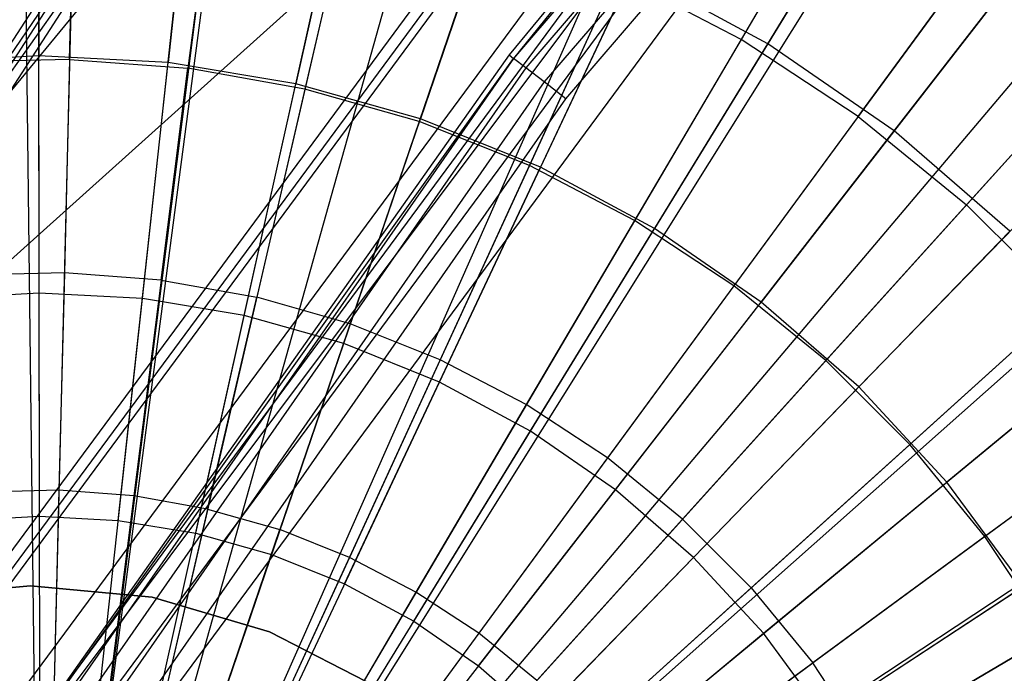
# Model space of a CAD drawing. Extents: x 0.2 to 44.2, y -21.9 to 24.
# Tile 148 of 239: x 8.2 to 9.6, y 9.4 to 10.3. Entities that reach past the tile are written whole.
import ezdxf

# ---------------------------------------------------------------- set-up
doc = ezdxf.new("R2010")
doc.units = 0
doc.header["$LTSCALE"] = 2.54
doc.layers.get('0').update_dxf_attribs({"color": 13, "linetype": 'CONTINUOUS'})

# ---------------------------------------------------------------- blocks, each defined once
blk = doc.blocks.new('GRUPUJ_2')
at = {"color": 0}
for p, q in [((4.2466, 29.1026), (4.2689, 27.2627, 0.55)), ((4.2466, 29.1026), (4.2689, 27.2627, 0.55)), ((4.3295, 29.1021), (4.284, 27.2626, 0.55)), ((4.3295, 29.1021), (4.284, 27.2626, 0.55)), ((4.5568, 29.0849), (4.3273, 27.2593, 0.55)), ((4.5568, 29.0849), (4.3273, 27.2593, 0.55)), ((4.567, 29.0836), (4.3273, 27.2593, 0.55)), ((4.567, 29.0836), (4.3273, 27.2593, 0.55)), ((4.7811, 29.0448), (4.3663, 27.2522, 0.55)), ((4.7811, 29.0448), (4.3663, 27.2522, 0.55)), ((4.8815, 29.0191), (4.3846, 27.2475, 0.55)), ((4.8815, 29.0191), (4.3846, 27.2475, 0.55)), ((5.0003, 28.9823), (4.4062, 27.2408, 0.55)), ((5.0003, 28.9823), (4.4062, 27.2408, 0.55)), ((5.1837, 28.9106), (4.4397, 27.2277, 0.55)), ((5.1837, 28.9106), (4.4397, 27.2277, 0.55)), ((5.212, 28.8978), (4.4448, 27.2254, 0.55)), ((5.212, 28.8978), (4.4448, 27.2254, 0.55)), ((5.4141, 28.7924), (4.4816, 27.2062, 0.55)), ((5.4141, 28.7924), (4.4816, 27.2062, 0.55)), ((4.3144, 28.4911, 0.2518), (4.3216, 28.7848, 0.1401)), ((4.3144, 28.4911, 0.2518), (4.3216, 28.7848, 0.1401)), ((4.5169, 28.77, 0.1401), (4.4799, 28.4786, 0.2518)), ((4.5169, 28.77, 0.1401), (4.4799, 28.4786, 0.2518)), ((5.4673, 28.7602), (4.4913, 27.2003, 0.55)), ((5.4673, 28.7602), (4.4913, 27.2003, 0.55)), ((5.3923, 28.7554, 0.0202), (5.2533, 28.5188, 0.1401)), ((5.3923, 28.7554, 0.0202), (5.2533, 28.5188, 0.1401)), ((4.7096, 28.7356, 0.1401), (4.6434, 28.4494, 0.2518)), ((4.7096, 28.7356, 0.1401), (4.6434, 28.4494, 0.2518)), ((4.8978, 28.6819, 0.1401), (4.803, 28.4039, 0.2518)), ((4.8978, 28.6819, 0.1401), (4.803, 28.4039, 0.2518)), ((5.6045, 28.6671), (4.5163, 27.1834, 0.55)), ((5.6045, 28.6671), (4.5163, 27.1834, 0.55)), ((5.4168, 28.4112, 0.1401), (5.5791, 28.6325, 0.0202)), ((5.4168, 28.4112, 0.1401), (5.5791, 28.6325, 0.0202)), ((5.0797, 28.6094, 0.1401), (4.9572, 28.3424, 0.2518)), ((5.0797, 28.6094, 0.1401), (4.9572, 28.3424, 0.2518)), ((5.2533, 28.5188, 0.1401), (5.0797, 28.6094, 0.1401)), ((5.2533, 28.5188, 0.1401), (5.0797, 28.6094, 0.1401)), ((5.7266, 28.5709), (4.5386, 27.1658, 0.55)), ((5.7266, 28.5709), (4.5386, 27.1658, 0.55)), ((5.7812, 28.5232), (4.5485, 27.1571, 0.55)), ((5.7812, 28.5232), (4.5485, 27.1571, 0.55)), ((5.2533, 28.5188, 0.1401), (5.1044, 28.2656, 0.2518)), ((5.2533, 28.5188, 0.1401), (5.1044, 28.2656, 0.2518)), ((5.4168, 28.4112, 0.1401), (5.2533, 28.5188, 0.1401)), ((5.4168, 28.4112, 0.1401), (5.2533, 28.5188, 0.1401)), ((4.3144, 28.4911, 0.2518), (4.1484, 28.4868, 0.2518)), ((4.3144, 28.4911, 0.2518), (4.1484, 28.4868, 0.2518)), ((4.3144, 28.4911, 0.2518), (4.307, 28.1924, 0.3487)), ((4.3144, 28.4911, 0.2518), (4.307, 28.1924, 0.3487)), ((4.3144, 28.4911, 0.2518), (4.4799, 28.4786, 0.2518)), ((4.3144, 28.4911, 0.2518), (4.4799, 28.4786, 0.2518)), ((5.7524, 28.4913, 0.0202), (5.5686, 28.2876, 0.1401)), ((5.7524, 28.4913, 0.0202), (5.5686, 28.2876, 0.1401)), ((4.4424, 28.1822, 0.3487), (4.4799, 28.4786, 0.2518)), ((4.4424, 28.1822, 0.3487), (4.4799, 28.4786, 0.2518)), ((4.6434, 28.4494, 0.2518), (4.4799, 28.4786, 0.2518)), ((4.6434, 28.4494, 0.2518), (4.4799, 28.4786, 0.2518)), ((4.6434, 28.4494, 0.2518), (4.576, 28.1583, 0.3487)), ((4.6434, 28.4494, 0.2518), (4.576, 28.1583, 0.3487)), ((4.803, 28.4039, 0.2518), (4.6434, 28.4494, 0.2518)), ((4.803, 28.4039, 0.2518), (4.6434, 28.4494, 0.2518)), ((4.803, 28.4039, 0.2518), (4.7065, 28.121, 0.3487)), ((4.803, 28.4039, 0.2518), (4.7065, 28.121, 0.3487)), ((4.9572, 28.3424, 0.2518), (4.803, 28.4039, 0.2518)), ((4.9572, 28.3424, 0.2518), (4.803, 28.4039, 0.2518)), ((5.4168, 28.4112, 0.1401), (5.2431, 28.1743, 0.2518)), ((5.4168, 28.4112, 0.1401), (5.2431, 28.1743, 0.2518)), ((5.4168, 28.4112, 0.1401), (5.5686, 28.2876, 0.1401)), ((5.4168, 28.4112, 0.1401), (5.5686, 28.2876, 0.1401)), ((5.9425, 28.3622), (4.5779, 27.1278, 0.55)), ((5.9425, 28.3622), (4.5779, 27.1278, 0.55)), ((5.9563, 28.3467), (4.5805, 27.125, 0.55)), ((5.9563, 28.3467), (4.5805, 27.125, 0.55)), ((4.9572, 28.3424, 0.2518), (4.8326, 28.0707, 0.3487)), ((4.9572, 28.3424, 0.2518), (4.8326, 28.0707, 0.3487)), ((5.1044, 28.2656, 0.2518), (4.9572, 28.3424, 0.2518)), ((5.1044, 28.2656, 0.2518), (4.9572, 28.3424, 0.2518)), ((5.3718, 28.0695, 0.2518), (5.5686, 28.2876, 0.1401)), ((5.3718, 28.0695, 0.2518), (5.5686, 28.2876, 0.1401)), ((5.7071, 28.1492, 0.1401), (5.5686, 28.2876, 0.1401)), ((5.7071, 28.1492, 0.1401), (5.5686, 28.2876, 0.1401)), ((5.1044, 28.2656, 0.2518), (4.953, 28.008, 0.3487)), ((5.1044, 28.2656, 0.2518), (4.953, 28.008, 0.3487)), ((5.2431, 28.1743, 0.2518), (5.1044, 28.2656, 0.2518)), ((5.2431, 28.1743, 0.2518), (5.1044, 28.2656, 0.2518)), ((4.307, 28.1924, 0.3487), (4.1713, 28.1889, 0.3487)), ((4.307, 28.1924, 0.3487), (4.1713, 28.1889, 0.3487)), ((4.307, 28.1924, 0.3487), (4.2995, 27.8881, 0.4307)), ((4.307, 28.1924, 0.3487), (4.2995, 27.8881, 0.4307)), ((4.4424, 28.1822, 0.3487), (4.307, 28.1924, 0.3487)), ((4.4424, 28.1822, 0.3487), (4.307, 28.1924, 0.3487)), ((6.0866, 28.1856), (4.6042, 27.0956, 0.55)), ((6.0866, 28.1856), (4.6042, 27.0956, 0.55)), ((4.4424, 28.1822, 0.3487), (4.4041, 27.8802, 0.4307)), ((4.4424, 28.1822, 0.3487), (4.4041, 27.8802, 0.4307)), ((4.4424, 28.1822, 0.3487), (4.576, 28.1583, 0.3487)), ((4.4424, 28.1822, 0.3487), (4.576, 28.1583, 0.3487)), ((5.2431, 28.1743, 0.2518), (5.0663, 27.9333, 0.3487)), ((5.2431, 28.1743, 0.2518), (5.0663, 27.9333, 0.3487)), ((5.3718, 28.0695, 0.2518), (5.2431, 28.1743, 0.2518)), ((5.3718, 28.0695, 0.2518), (5.2431, 28.1743, 0.2518)), ((4.5074, 27.8618, 0.4307), (4.576, 28.1583, 0.3487)), ((4.5074, 27.8618, 0.4307), (4.576, 28.1583, 0.3487)), ((4.7065, 28.121, 0.3487), (4.576, 28.1583, 0.3487)), ((4.7065, 28.121, 0.3487), (4.576, 28.1583, 0.3487)), ((5.7071, 28.1492, 0.1401), (5.4893, 27.9522, 0.2518)), ((5.7071, 28.1492, 0.1401), (5.4893, 27.9522, 0.2518)), ((4.7065, 28.121, 0.3487), (4.6082, 27.833, 0.4307)), ((4.7065, 28.121, 0.3487), (4.6082, 27.833, 0.4307)), ((4.8326, 28.0707, 0.3487), (4.7065, 28.121, 0.3487)), ((4.8326, 28.0707, 0.3487), (4.7065, 28.121, 0.3487)), ((6.1518, 28.0921), (4.6161, 27.0786, 0.55)), ((6.1518, 28.0921), (4.6161, 27.0786, 0.55)), ((4.8326, 28.0707, 0.3487), (4.7057, 27.7941, 0.4307)), ((4.8326, 28.0707, 0.3487), (4.7057, 27.7941, 0.4307)), ((4.953, 28.008, 0.3487), (4.8326, 28.0707, 0.3487)), ((4.953, 28.008, 0.3487), (4.8326, 28.0707, 0.3487)), ((5.3718, 28.0695, 0.2518), (5.1716, 27.8476, 0.3487)), ((5.3718, 28.0695, 0.2518), (5.1716, 27.8476, 0.3487)), ((5.3718, 28.0695, 0.2518), (5.4893, 27.9522, 0.2518)), ((5.3718, 28.0695, 0.2518), (5.4893, 27.9522, 0.2518)), ((4.953, 28.008, 0.3487), (4.7987, 27.7456, 0.4307)), ((4.953, 28.008, 0.3487), (4.7987, 27.7456, 0.4307)), ((5.0663, 27.9333, 0.3487), (4.953, 28.008, 0.3487)), ((5.0663, 27.9333, 0.3487), (4.953, 28.008, 0.3487)), ((4.6271, 27.061, 0.55), (6.2122, 27.9954)), ((4.6271, 27.061, 0.55), (6.2122, 27.9954)), ((5.8309, 27.9976, 0.1401), (5.5943, 27.8236, 0.2518)), ((5.8309, 27.9976, 0.1401), (5.5943, 27.8236, 0.2518)), ((5.2676, 27.7517, 0.3487), (5.4893, 27.9522, 0.2518)), ((5.2676, 27.7517, 0.3487), (5.4893, 27.9522, 0.2518)), ((5.5943, 27.8236, 0.2518), (5.4893, 27.9522, 0.2518)), ((5.5943, 27.8236, 0.2518), (5.4893, 27.9522, 0.2518)), ((5.0663, 27.9333, 0.3487), (4.8864, 27.6879, 0.4307)), ((5.0663, 27.9333, 0.3487), (4.8864, 27.6879, 0.4307)), ((5.1716, 27.8476, 0.3487), (5.0663, 27.9333, 0.3487)), ((5.1716, 27.8476, 0.3487), (5.0663, 27.9333, 0.3487)), ((4.2995, 27.8881, 0.4307), (4.1946, 27.8854, 0.4307)), ((4.2995, 27.8881, 0.4307), (4.1946, 27.8854, 0.4307)), ((4.2995, 27.8881, 0.4307), (4.2918, 27.578, 0.4979)), ((4.2995, 27.8881, 0.4307), (4.2918, 27.578, 0.4979)), ((4.4041, 27.8802, 0.4307), (4.2995, 27.8881, 0.4307)), ((4.4041, 27.8802, 0.4307), (4.2995, 27.8881, 0.4307)), ((4.4041, 27.8802, 0.4307), (4.3651, 27.5724, 0.4979)), ((4.4041, 27.8802, 0.4307), (4.3651, 27.5724, 0.4979)), ((4.5074, 27.8618, 0.4307), (4.4041, 27.8802, 0.4307)), ((4.5074, 27.8618, 0.4307), (4.4041, 27.8802, 0.4307)), ((4.5074, 27.8618, 0.4307), (4.4374, 27.5595, 0.4979)), ((4.5074, 27.8618, 0.4307), (4.4374, 27.5595, 0.4979)), ((4.5074, 27.8618, 0.4307), (4.6082, 27.833, 0.4307)), ((4.5074, 27.8618, 0.4307), (4.6082, 27.833, 0.4307)), ((5.1716, 27.8476, 0.3487), (4.9677, 27.6217, 0.4307)), ((5.1716, 27.8476, 0.3487), (4.9677, 27.6217, 0.4307)), ((5.2676, 27.7517, 0.3487), (5.1716, 27.8476, 0.3487)), ((5.2676, 27.7517, 0.3487), (5.1716, 27.8476, 0.3487)), ((4.5081, 27.5393, 0.4979), (4.6082, 27.833, 0.4307)), ((4.5081, 27.5393, 0.4979), (4.6082, 27.833, 0.4307)), ((4.7057, 27.7941, 0.4307), (4.6082, 27.833, 0.4307)), ((4.7057, 27.7941, 0.4307), (4.6082, 27.833, 0.4307)), ((5.5943, 27.8236, 0.2518), (5.3535, 27.6466, 0.3487)), ((5.5943, 27.8236, 0.2518), (5.3535, 27.6466, 0.3487)), ((5.6857, 27.685, 0.2518), (5.5943, 27.8236, 0.2518)), ((5.6857, 27.685, 0.2518), (5.5943, 27.8236, 0.2518)), ((4.7057, 27.7941, 0.4307), (4.5763, 27.5121, 0.4979)), ((4.7057, 27.7941, 0.4307), (4.5763, 27.5121, 0.4979)), ((4.7987, 27.7456, 0.4307), (4.7057, 27.7941, 0.4307)), ((4.7987, 27.7456, 0.4307), (4.7057, 27.7941, 0.4307)), ((4.7987, 27.7456, 0.4307), (4.6415, 27.4781, 0.4979)), ((4.7987, 27.7456, 0.4307), (4.6415, 27.4781, 0.4979)), ((4.8864, 27.6879, 0.4307), (4.7987, 27.7456, 0.4307)), ((4.8864, 27.6879, 0.4307), (4.7987, 27.7456, 0.4307)), ((5.2676, 27.7517, 0.3487), (5.0419, 27.5475, 0.4307)), ((5.2676, 27.7517, 0.3487), (5.0419, 27.5475, 0.4307)), ((5.2676, 27.7517, 0.3487), (5.3535, 27.6466, 0.3487)), ((5.2676, 27.7517, 0.3487), (5.3535, 27.6466, 0.3487)), ((4.8864, 27.6879, 0.4307), (4.7029, 27.4377, 0.4979)), ((4.8864, 27.6879, 0.4307), (4.7029, 27.4377, 0.4979)), ((4.9677, 27.6217, 0.4307), (4.8864, 27.6879, 0.4307)), ((4.9677, 27.6217, 0.4307), (4.8864, 27.6879, 0.4307)), ((5.6857, 27.685, 0.2518), (5.4283, 27.5333, 0.3487)), ((5.6857, 27.685, 0.2518), (5.4283, 27.5333, 0.3487)), ((5.1083, 27.4663, 0.4307), (5.3535, 27.6466, 0.3487)), ((5.1083, 27.4663, 0.4307), (5.3535, 27.6466, 0.3487)), ((5.4283, 27.5333, 0.3487), (5.3535, 27.6466, 0.3487)), ((5.4283, 27.5333, 0.3487), (5.3535, 27.6466, 0.3487))]:
    blk.add_line(p, q, dxfattribs=at)
blk = doc.blocks.new('KARO-10934_STL')
at = {"color": 0}
for p, q in [((10.045, 12.4637, 124.285), (7.6495, 9.5624, 124.285)), ((10.045, 12.4637, 126.1525), (7.6495, 9.5624, 124.285)), ((10.045, 12.4637, 124.285), (7.6495, 9.5624, 124.285)), ((10.045, 12.4637, 126.1525), (7.6495, 9.5624, 124.285)), ((10.0145, 11.5694, 124.3613), (8.9065, 10.2787, 124.3613)), ((10.0145, 11.5694, 124.3613), (8.9065, 10.2787, 124.3613)), ((10.0302, 11.5545, 124.3288), (8.9236, 10.2655, 124.3288)), ((10.0302, 11.5545, 124.3288), (8.9236, 10.2655, 124.3288)), ((10.0537, 11.5321, 124.3072), (8.9493, 10.2456, 124.3072)), ((10.0537, 11.5321, 124.3072), (8.9493, 10.2456, 124.3072)), ((8.9795, 10.2222, 124.2995), (10.0815, 11.5057, 124.2995)), ((8.9795, 10.2222, 124.2995), (10.0815, 11.5057, 124.2995)), ((8.0524, 9.0828, 125.9495), (9.4889, 11.0017, 125.9495)), ((8.0524, 9.0828, 125.9495), (9.4889, 11.0017, 125.9495)), ((9.4889, 11.0017, 125.9495), (8.9005, 10.2834, 124.3996)), ((9.4889, 11.0017, 124.3996), (8.9005, 10.2834, 124.3996)), ((9.4889, 11.0017, 125.9495), (8.9005, 10.2834, 124.3996)), ((9.4889, 11.0017, 124.3996), (8.9005, 10.2834, 124.3996)), ((9.4889, 11.0017, 124.3996), (8.9065, 10.2787, 124.3613)), ((9.4889, 11.0017, 124.3996), (8.9065, 10.2787, 124.3613)), ((7.6904, 9.5355, 126.2025), (9.1008, 10.8037, 126.1937)), ((7.6904, 9.5355, 126.2025), (9.1008, 10.8037, 126.1937)), ((9.1008, 10.8037, 126.1937), (8.0094, 9.3257, 126.1937)), ((9.1008, 10.8037, 126.1937), (8.0094, 9.3257, 126.1937)), ((8.0225, 9.317, 126.1818), (9.1129, 10.7937, 126.1818)), ((8.0225, 9.317, 126.1818), (9.1129, 10.7937, 126.1818)), ((9.1209, 10.7872, 126.1649), (8.0311, 9.3114, 126.1649)), ((9.1209, 10.7872, 126.1649), (8.0311, 9.3114, 126.1649)), ((9.1999, 10.7219, 125.9865), (8.1167, 9.2551, 125.9865)), ((9.1999, 10.7219, 125.9865), (8.1167, 9.2551, 125.9865)), ((9.2336, 10.6941, 125.9335), (8.1533, 9.231, 125.9335)), ((9.2336, 10.6941, 125.9335), (8.1533, 9.231, 125.9335)), ((8.2027, 9.1985, 125.8986), (9.2792, 10.6564, 125.8986)), ((8.2027, 9.1985, 125.8986), (9.2792, 10.6564, 125.8986)), ((8.259, 9.1615, 125.8858), (9.3312, 10.6135, 125.8858)), ((8.259, 9.1615, 125.8858), (9.3312, 10.6135, 125.8858)), ((8.3516, 10.529, 126.1875), (6.9064, 8.2939, 126.1875)), ((8.3516, 10.529, 126.1875), (6.9064, 8.2939, 126.1875)), ((8.3642, 10.5194, 126.1984), (6.9204, 8.2863, 126.1984)), ((8.3642, 10.5194, 126.1984), (6.9204, 8.2863, 126.1984)), ((8.3642, 10.5194, 126.1984), (7.6904, 9.5355, 126.2025)), ((8.3642, 10.5194, 126.1984), (7.6904, 9.5355, 126.2025)), ((8.3798, 10.5076, 126.3025), (6.9376, 8.277, 126.3025)), ((8.3798, 10.5076, 126.3025), (6.9376, 8.277, 126.3025)), ((8.3792, 10.508, 126.2025), (7.6904, 9.5355, 126.2025)), ((8.3792, 10.508, 126.2025), (7.6904, 9.5355, 126.2025)), ((8.9065, 10.2787, 124.3613), (7.9347, 8.8826, 124.3613)), ((8.9065, 10.2787, 124.3613), (7.9347, 8.8826, 124.3613)), ((8.9005, 10.2834, 124.3996), (8.0524, 9.0828, 125.9495)), ((8.9005, 10.2834, 124.3996), (8.0524, 9.0828, 125.9495)), ((8.9005, 10.2834, 124.3996), (8.0524, 9.0828, 124.3996)), ((8.9005, 10.2834, 124.3996), (8.0524, 9.0828, 124.3996)), ((8.0524, 9.0828, 124.3996), (8.9065, 10.2787, 124.3613)), ((8.0524, 9.0828, 124.3996), (8.9065, 10.2787, 124.3613)), ((8.9005, 10.2834, 124.3996), (8.9065, 10.2787, 124.3613)), ((8.9005, 10.2834, 124.3996), (8.9065, 10.2787, 124.3613)), ((8.9236, 10.2655, 124.3288), (8.9065, 10.2787, 124.3613)), ((8.9236, 10.2655, 124.3288), (8.9065, 10.2787, 124.3613)), ((8.9236, 10.2655, 124.3288), (7.9531, 8.8711, 124.3288)), ((8.9236, 10.2655, 124.3288), (7.9531, 8.8711, 124.3288)), ((8.9493, 10.2456, 124.3072), (8.9236, 10.2655, 124.3288)), ((8.9493, 10.2456, 124.3072), (8.9236, 10.2655, 124.3288)), ((8.9493, 10.2456, 124.3072), (7.9807, 8.8539, 124.3072)), ((8.9493, 10.2456, 124.3072), (7.9807, 8.8539, 124.3072)), ((8.9795, 10.2222, 124.2995), (8.9493, 10.2456, 124.3072)), ((8.9795, 10.2222, 124.2995), (8.9493, 10.2456, 124.3072)), ((8.0131, 8.8337, 124.2995), (8.9795, 10.2222, 124.2995)), ((8.0131, 8.8337, 124.2995), (8.9795, 10.2222, 124.2995)), ((8.0607, 9.5245, 13.1853), (8.2311, 9.5407, 13.1853)), ((8.2311, 9.5407, 9.1853), (8.0607, 9.5245, 9.1853)), ((8.0607, 9.5245, 13.1853), (8.2311, 9.5407, 13.1853)), ((8.2311, 9.5407, 9.1853), (8.0607, 9.5245, 9.1853)), ((8.2311, 9.5407, 13.1853), (8.2311, 9.5407, 9.1853)), ((8.2311, 9.5407, 13.1853), (8.4014, 9.5245, 13.1853)), ((8.4014, 9.5245, 9.1853), (8.2311, 9.5407, 9.1853)), ((8.2311, 9.5407, 13.1853), (8.2311, 9.5407, 9.1853)), ((8.2311, 9.5407, 13.1853), (8.4014, 9.5245, 13.1853)), ((8.4014, 9.5245, 9.1853), (8.2311, 9.5407, 9.1853)), ((8.4014, 9.5245, 13.1853), (8.4014, 9.5245, 9.1853)), ((8.4014, 9.5245, 13.1853), (8.5655, 9.4763, 13.1853)), ((8.5655, 9.4763, 9.1853), (8.4014, 9.5245, 9.1853)), ((8.4014, 9.5245, 13.1853), (8.4014, 9.5245, 9.1853)), ((8.4014, 9.5245, 13.1853), (8.5655, 9.4763, 13.1853)), ((8.5655, 9.4763, 9.1853), (8.4014, 9.5245, 9.1853)), ((8.5655, 9.4763, 13.1853), (8.5655, 9.4763, 9.1853)), ((8.5655, 9.4763, 13.1853), (8.7176, 9.3979, 13.1853)), ((8.7176, 9.3979, 9.1853), (8.5655, 9.4763, 9.1853)), ((8.5655, 9.4763, 13.1853), (8.5655, 9.4763, 9.1853)), ((8.5655, 9.4763, 13.1853), (8.7176, 9.3979, 13.1853)), ((8.7176, 9.3979, 9.1853), (8.5655, 9.4763, 9.1853))]:
    blk.add_line(p, q, dxfattribs=at)
blk.add_blockref('GRUPUJ_2', (3.9714, -18.2138, 12.8689), dxfattribs=at)
blk = doc.blocks.new('GRUPUJ_1')
at = {"color": 0}
for p, q in [((8.0195, 32.847, 11.5549), (8.0205, 32.2226, 11.7705)), ((8.0195, 32.847, 11.5549), (8.0205, 32.2226, 11.7705)), ((8.269, 32.8337, 11.5549), (8.2013, 32.2129, 11.7705)), ((8.269, 32.8337, 11.5549), (8.2013, 32.2129, 11.7705)), ((8.5155, 32.7929, 11.5549), (8.3799, 32.1834, 11.7705)), ((8.5155, 32.7929, 11.5549), (8.3799, 32.1834, 11.7705)), ((9.04, 32.2394, 0.3247), (9.3597, 32.7614, 0.5731)), ((9.04, 32.2394, 0.3247), (9.3597, 32.7614, 0.5731)), ((8.756, 32.7253, 11.5549), (8.5542, 32.1344, 11.7705)), ((8.756, 32.7253, 11.5549), (8.5542, 32.1344, 11.7705)), ((8.9877, 32.6317, 11.5549), (8.7221, 32.0665, 11.7705)), ((8.9877, 32.6317, 11.5549), (8.7221, 32.0665, 11.7705)), ((9.2165, 32.1175, 0.3247), (9.5917, 32.6012, 0.5731)), ((9.2165, 32.1175, 0.3247), (9.5917, 32.6012, 0.5731)), ((8.021, 31.8904, 0.145), (8.02, 32.5261, 0.3247)), ((8.021, 31.8904, 0.145), (8.02, 32.5261, 0.3247)), ((8.1653, 31.8826, 0.145), (8.2342, 32.5146, 0.3247)), ((8.1653, 31.8826, 0.145), (8.2342, 32.5146, 0.3247)), ((9.2076, 32.5131, 11.5549), (8.8815, 31.9806, 11.7705)), ((9.2076, 32.5131, 11.5549), (8.8815, 31.9806, 11.7705)), ((8.3078, 31.8591, 0.145), (8.4458, 32.4796, 0.3247)), ((8.3078, 31.8591, 0.145), (8.4458, 32.4796, 0.3247)), ((8.4469, 31.82, 0.145), (8.6523, 32.4216, 0.3247)), ((8.4469, 31.82, 0.145), (8.6523, 32.4216, 0.3247)), ((9.4132, 32.3711, 11.5549), (9.0305, 31.8777, 11.7705)), ((9.4132, 32.3711, 11.5549), (9.0305, 31.8777, 11.7705)), ((8.5808, 31.7659, 0.145), (8.8512, 32.3412, 0.3247)), ((8.5808, 31.7659, 0.145), (8.8512, 32.3412, 0.3247)), ((9.04, 32.2394, 0.3247), (8.8512, 32.3412, 0.3247)), ((9.04, 32.2394, 0.3247), (8.8512, 32.3412, 0.3247)), ((8.708, 31.6973, 0.145), (9.04, 32.2394, 0.3247)), ((8.708, 31.6973, 0.145), (9.04, 32.2394, 0.3247)), ((9.2165, 32.1175, 0.3247), (9.04, 32.2394, 0.3247)), ((9.2165, 32.1175, 0.3247), (9.04, 32.2394, 0.3247)), ((8.0205, 32.2226, 11.7705), (7.8397, 32.2123, 11.7705)), ((8.0205, 32.2226, 11.7705), (7.8397, 32.2123, 11.7705)), ((8.2013, 32.2129, 11.7705), (8.0205, 32.2226, 11.7705)), ((8.0215, 31.5782, 11.9162), (8.0205, 32.2226, 11.7705)), ((8.0215, 31.5782, 11.9162), (8.0205, 32.2226, 11.7705)), ((8.2013, 32.2129, 11.7705), (8.0205, 32.2226, 11.7705)), ((8.1314, 31.5723, 11.9162), (8.2013, 32.2129, 11.7705)), ((8.1314, 31.5723, 11.9162), (8.2013, 32.2129, 11.7705)), ((8.3799, 32.1834, 11.7705), (8.2013, 32.2129, 11.7705)), ((8.3799, 32.1834, 11.7705), (8.2013, 32.2129, 11.7705)), ((9.6019, 32.2073, 11.5549), (9.1672, 31.759, 11.7705)), ((9.6019, 32.2073, 11.5549), (9.1672, 31.759, 11.7705)), ((8.24, 31.5544, 11.9162), (8.3799, 32.1834, 11.7705)), ((8.24, 31.5544, 11.9162), (8.3799, 32.1834, 11.7705)), ((8.5542, 32.1344, 11.7705), (8.3799, 32.1834, 11.7705)), ((8.5542, 32.1344, 11.7705), (8.3799, 32.1834, 11.7705)), ((8.346, 31.5246, 11.9162), (8.5542, 32.1344, 11.7705)), ((8.346, 31.5246, 11.9162), (8.5542, 32.1344, 11.7705)), ((8.7221, 32.0665, 11.7705), (8.5542, 32.1344, 11.7705)), ((8.7221, 32.0665, 11.7705), (8.5542, 32.1344, 11.7705)), ((8.8268, 31.6152, 0.145), (9.2165, 32.1175, 0.3247)), ((8.8268, 31.6152, 0.145), (9.2165, 32.1175, 0.3247)), ((9.3785, 31.9769, 0.3247), (9.2165, 32.1175, 0.3247)), ((9.3785, 31.9769, 0.3247), (9.2165, 32.1175, 0.3247)), ((8.4481, 31.4834, 11.9162), (8.7221, 32.0665, 11.7705)), ((8.4481, 31.4834, 11.9162), (8.7221, 32.0665, 11.7705)), ((8.8815, 31.9806, 11.7705), (8.7221, 32.0665, 11.7705)), ((8.8815, 31.9806, 11.7705), (8.7221, 32.0665, 11.7705)), ((9.7714, 32.0237, 11.5549), (9.2901, 31.626, 11.7705)), ((9.7714, 32.0237, 11.5549), (9.2901, 31.626, 11.7705)), ((8.545, 31.4311, 11.9162), (8.8815, 31.9806, 11.7705)), ((8.545, 31.4311, 11.9162), (8.8815, 31.9806, 11.7705)), ((9.0305, 31.8777, 11.7705), (8.8815, 31.9806, 11.7705)), ((9.0305, 31.8777, 11.7705), (8.8815, 31.9806, 11.7705)), ((8.9359, 31.5205, 0.145), (9.3785, 31.9769, 0.3247)), ((8.9359, 31.5205, 0.145), (9.3785, 31.9769, 0.3247)), ((8.021, 31.8904, 0.145), (7.8768, 31.8822, 0.145)), ((8.021, 31.8904, 0.145), (7.8768, 31.8822, 0.145)), ((8.1653, 31.8826, 0.145), (8.021, 31.8904, 0.145)), ((8.0221, 31.2387, 0.0364), (8.021, 31.8904, 0.145)), ((8.0221, 31.2387, 0.0364), (8.021, 31.8904, 0.145)), ((8.1653, 31.8826, 0.145), (8.021, 31.8904, 0.145)), ((8.0946, 31.2348, 0.0364), (8.1653, 31.8826, 0.145)), ((8.0946, 31.2348, 0.0364), (8.1653, 31.8826, 0.145)), ((8.3078, 31.8591, 0.145), (8.1653, 31.8826, 0.145)), ((8.3078, 31.8591, 0.145), (8.1653, 31.8826, 0.145)), ((8.6355, 31.3686, 11.9162), (9.0305, 31.8777, 11.7705)), ((8.6355, 31.3686, 11.9162), (9.0305, 31.8777, 11.7705)), ((9.1672, 31.759, 11.7705), (9.0305, 31.8777, 11.7705)), ((9.1672, 31.759, 11.7705), (9.0305, 31.8777, 11.7705)), ((8.1663, 31.223, 0.0364), (8.3078, 31.8591, 0.145)), ((8.1663, 31.223, 0.0364), (8.3078, 31.8591, 0.145)), ((8.4469, 31.82, 0.145), (8.3078, 31.8591, 0.145)), ((8.4469, 31.82, 0.145), (8.3078, 31.8591, 0.145)), ((8.2363, 31.2033, 0.0364), (8.4469, 31.82, 0.145)), ((8.2363, 31.2033, 0.0364), (8.4469, 31.82, 0.145)), ((8.5808, 31.7659, 0.145), (8.4469, 31.82, 0.145)), ((8.5808, 31.7659, 0.145), (8.4469, 31.82, 0.145)), ((9.034, 31.4143, 0.145), (9.524, 31.8193, 0.3247)), ((9.034, 31.4143, 0.145), (9.524, 31.8193, 0.3247)), ((8.3037, 31.1761, 0.0364), (8.5808, 31.7659, 0.145)), ((8.3037, 31.1761, 0.0364), (8.5808, 31.7659, 0.145)), ((8.708, 31.6973, 0.145), (8.5808, 31.7659, 0.145)), ((8.708, 31.6973, 0.145), (8.5808, 31.7659, 0.145)), ((8.7187, 31.2964, 11.9162), (9.1672, 31.759, 11.7705)), ((8.7187, 31.2964, 11.9162), (9.1672, 31.759, 11.7705)), ((9.2901, 31.626, 11.7705), (9.1672, 31.759, 11.7705)), ((9.2901, 31.626, 11.7705), (9.1672, 31.759, 11.7705)), ((8.3677, 31.1416, 0.0364), (8.708, 31.6973, 0.145)), ((8.3677, 31.1416, 0.0364), (8.708, 31.6973, 0.145)), ((8.8268, 31.6152, 0.145), (8.708, 31.6973, 0.145)), ((8.8268, 31.6152, 0.145), (8.708, 31.6973, 0.145)), ((9.1197, 31.2981, 0.145), (9.6513, 31.6467, 0.3247)), ((9.1197, 31.2981, 0.145), (9.6513, 31.6467, 0.3247)), ((8.7933, 31.2155, 11.9162), (9.2901, 31.626, 11.7705)), ((8.7933, 31.2155, 11.9162), (9.2901, 31.626, 11.7705)), ((9.3975, 31.4802, 11.7705), (9.2901, 31.626, 11.7705)), ((9.3975, 31.4802, 11.7705), (9.2901, 31.626, 11.7705)), ((8.4274, 31.1003, 0.0364), (8.8268, 31.6152, 0.145)), ((8.4274, 31.1003, 0.0364), (8.8268, 31.6152, 0.145)), ((8.9359, 31.5205, 0.145), (8.8268, 31.6152, 0.145)), ((8.9359, 31.5205, 0.145), (8.8268, 31.6152, 0.145)), ((7.9116, 31.572, 11.9162), (8.0215, 31.5782, 11.9162)), ((7.9116, 31.572, 11.9162), (8.0215, 31.5782, 11.9162)), ((8.0215, 31.5782, 11.9162), (8.1314, 31.5723, 11.9162)), ((8.0215, 31.5782, 11.9162), (8.1314, 31.5723, 11.9162)), ((8.1314, 31.5723, 11.9162), (8.24, 31.5544, 11.9162)), ((8.1314, 31.5723, 11.9162), (8.24, 31.5544, 11.9162)), ((8.24, 31.5544, 11.9162), (8.346, 31.5246, 11.9162)), ((8.24, 31.5544, 11.9162), (8.346, 31.5246, 11.9162)), ((8.346, 31.5246, 11.9162), (8.4481, 31.4834, 11.9162)), ((8.346, 31.5246, 11.9162), (8.4481, 31.4834, 11.9162)), ((8.4823, 31.0527, 0.0364), (8.9359, 31.5205, 0.145)), ((8.4823, 31.0527, 0.0364), (8.9359, 31.5205, 0.145)), ((9.034, 31.4143, 0.145), (8.9359, 31.5205, 0.145)), ((9.034, 31.4143, 0.145), (8.9359, 31.5205, 0.145)), ((8.4481, 31.4834, 11.9162), (8.545, 31.4311, 11.9162)), ((8.4481, 31.4834, 11.9162), (8.545, 31.4311, 11.9162)), ((8.8587, 31.1269, 11.9162), (9.3975, 31.4802, 11.7705)), ((8.8587, 31.1269, 11.9162), (9.3975, 31.4802, 11.7705)), ((8.545, 31.4311, 11.9162), (8.6355, 31.3686, 11.9162)), ((8.545, 31.4311, 11.9162), (8.6355, 31.3686, 11.9162)), ((8.5316, 30.9993, 0.0364), (9.034, 31.4143, 0.145)), ((8.5316, 30.9993, 0.0364), (9.034, 31.4143, 0.145)), ((9.1197, 31.2981, 0.145), (9.034, 31.4143, 0.145)), ((9.1197, 31.2981, 0.145), (9.034, 31.4143, 0.145)), ((8.6355, 31.3686, 11.9162), (8.7187, 31.2964, 11.9162)), ((8.6355, 31.3686, 11.9162), (8.7187, 31.2964, 11.9162))]:
    blk.add_line(p, q, dxfattribs=at)
blk = doc.blocks.new('GRUPUJ_3')
at = {"color": 0}
for name, p in [('GRUPUJ_1', (0, 0)), ('KARO-10934_STL', (-0.2222, 21.9402, -1.2505))]:
    blk.add_blockref(name, p, dxfattribs=at)

msp = doc.modelspace()

# ---------------------------------------------------------------- block references
at = {"color": 0}
msp.add_blockref('GRUPUJ_3', (0.2222, -21.9402, 1.2505), dxfattribs=at)

doc.saveas('drawing.dxf')
